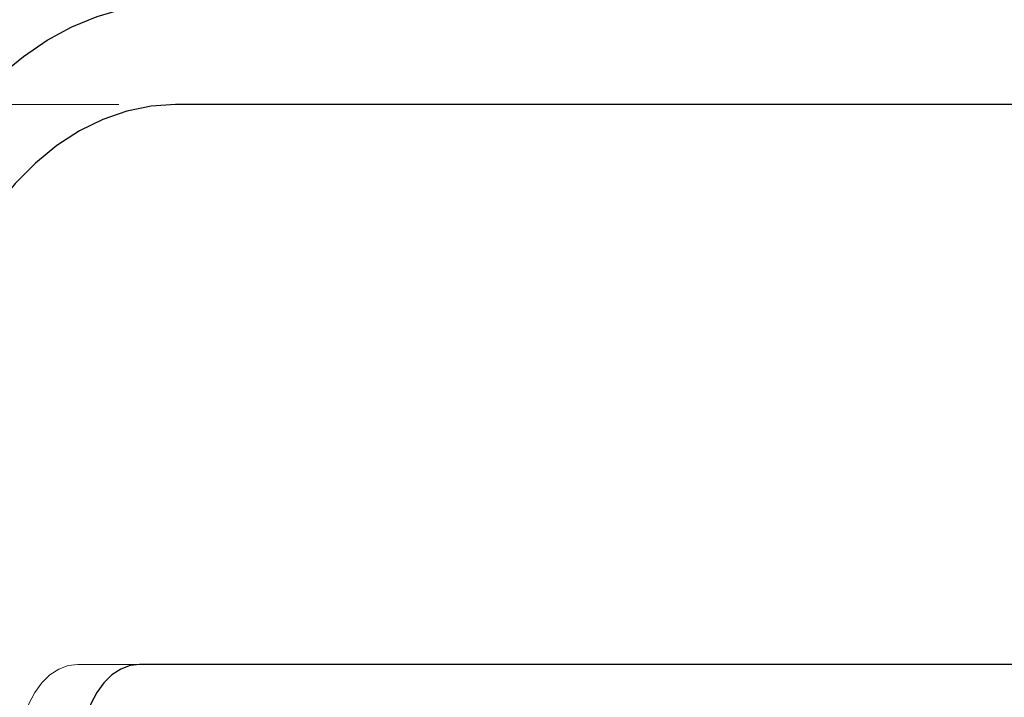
# Model space of a CAD drawing. Header units: millimetres. Extents: x 7 to 412, y 5 to 291.
# Tile 28 of 79: x 82 to 92, y 253 to 260. Entities that reach past the tile are written whole.
import ezdxf

# ---------------------------------------------------------------- set-up
doc = ezdxf.new("R2010")
doc.units = ezdxf.units.MM
doc.header["$PDSIZE"] = -1
doc.linetypes.add('HIDDEN', pattern=[1.905, 1.27, -0.635])
doc.styles.add('SLDTEXTSTYLE2', font='TXT', dxfattribs={"width": 0.605})
doc.dimstyles.new('SLDDIMSTYLE0', dxfattribs={"dimtxt": 2.568319, "dimasz": 3, "dimexe": 0, "dimexo": 0.0625, "dimgap": 0.64208, "dimtad": 1, "dimdec": 1, "dimlfac": 12, "dimrnd": 1e-09, "dimzin": 12, "dimdsep": 46, "dimtxsty": 'SLDTEXTSTYLE2', "dimsah": 1, "dimcen": 0.09, "dimadec": 0, "dimazin": 3, "dimtfac": 1, "dimtdec": 1, "dimtofl": 0, "dimtmove": 0, "dimatfit": 3, "dimfxl": 1, "dimfrac": 2, "dimtolj": 1, "dimtzin": 12, "dimarcsym": 0})

# ---------------------------------------------------------------- blocks, each defined once
blk = doc.blocks.new('_D')
at = {"color": 7, "linetype": 'Continuous', "lineweight": 0}
for p, q in [((83.4996, 252.3603), (83.4996, 242.3707)), ((161.2434, 252.3603), (161.2434, 242.3707)), ((161.2434, 243.3707), (83.4996, 243.3707))]:
    blk.add_line(p, q, dxfattribs=at)
at = {"color": 7, "linetype": 'Continuous', "lineweight": 18}
for points in [[(83.4996, 243.3707), (86.4996, 242.6207), (86.4996, 244.1207)], [(161.2434, 243.3707), (158.2434, 244.1207), (158.2434, 242.6207)]]:
    blk.add_solid(points, dxfattribs=at)
at = {"color": 7, "linetype": 'Continuous', "lineweight": 18, "insert": (117.9618, 246.7813), "char_height": 2.64583, "attachment_point": 1, "style": 'SLDTEXTSTYLE2'}
blk.add_mtext('932,9', dxfattribs=at)

msp = doc.modelspace()

# ---------------------------------------------------------------- linework, layer by layer
at = {"color": 7, "linetype": 'HIDDEN', "lineweight": 18}
for p, q in [((82.02309, 258.86032), (83.85148, 258.86032)), ((82.89016, 253.36032), (83.49962, 253.36032))]:
    msp.add_line(p, q, dxfattribs=at)
at = {"color": 7, "linetype": 'Continuous', "lineweight": 25}
for p, q in [((101.05484, 258.86032), (83.85148, 258.86032)), ((98.17376, 253.36032), (83.49962, 253.36032))]:
    msp.add_line(p, q, dxfattribs=at)
at = {"color": 7, "linetype": 'Continuous', "lineweight": 25, "flags": 128}
for points in [[(80.59573, 255.78308), (80.64623, 256.1553), (80.71648, 256.52057), (80.80607, 256.87662), (80.91443, 257.22127), (81.0409, 257.55239), (81.18469, 257.86795), (81.34493, 258.16598), (81.52062, 258.44467), (81.71068, 258.70228), (81.91394, 258.93723), (82.12915, 259.14808), (82.35498, 259.33352), (82.59003, 259.4924), (82.83286, 259.62376), (83.08196, 259.72677), (83.33582, 259.80081), (83.59285, 259.84542), (83.85148, 259.86032)], [(83.85148, 258.86032), (83.61008, 258.84394), (83.37075, 258.79495), (83.13553, 258.71377), (82.90642, 258.60109), (82.68538, 258.45787), (82.47432, 258.28534), (82.27501, 258.08496), (82.08918, 257.85846), (81.9184, 257.60777), (81.76414, 257.33503), (81.62771, 257.04257), (81.51029, 256.73288), (81.41287, 256.40862), (81.33628, 256.07256), (81.28118, 255.72756)], [(83.49962, 253.36032), (83.4046, 253.34859), (83.31225, 253.31373), (83.22518, 253.25671), (83.14583, 253.17916), (83.07644, 253.08324), (83.01897, 252.97166), (82.97503, 252.84757), (82.94586, 252.71444)]]:
    msp.add_lwpolyline(points, dxfattribs=at)
at = {"color": 7, "linetype": 'HIDDEN', "lineweight": 18, "flags": 128}
msp.add_lwpolyline([(82.89016, 253.36032), (82.79514, 253.34859), (82.70279, 253.31373), (82.61571, 253.25671), (82.53637, 253.17916), (82.46698, 253.08324), (82.40951, 252.97166), (82.36557, 252.84757), (82.3364, 252.71444)], dxfattribs=at)
at = {"color": 7, "linetype": 'Continuous', "lineweight": 0}
msp.add_point((83.49962, 253.36032), dxfattribs=at)

# ---------------------------------------------------------------- dimensions: what is measured, and where the dimension line sits
at = {"color": 7, "linetype": 'Continuous', "lineweight": 18}
dim = msp.add_linear_dim(base=(83.49962, 243.37068), p1=(161.24339, 253.36032), p2=(83.49962, 253.36032), dimstyle='SLDDIMSTYLE0', dxfattribs=at)
dim.commit()
dim.dimension.update_dxf_attribs({"geometry": '_D', "text_midpoint": (122.3715, 243.37068), "dimtype": 160})

doc.saveas('drawing.dxf')
